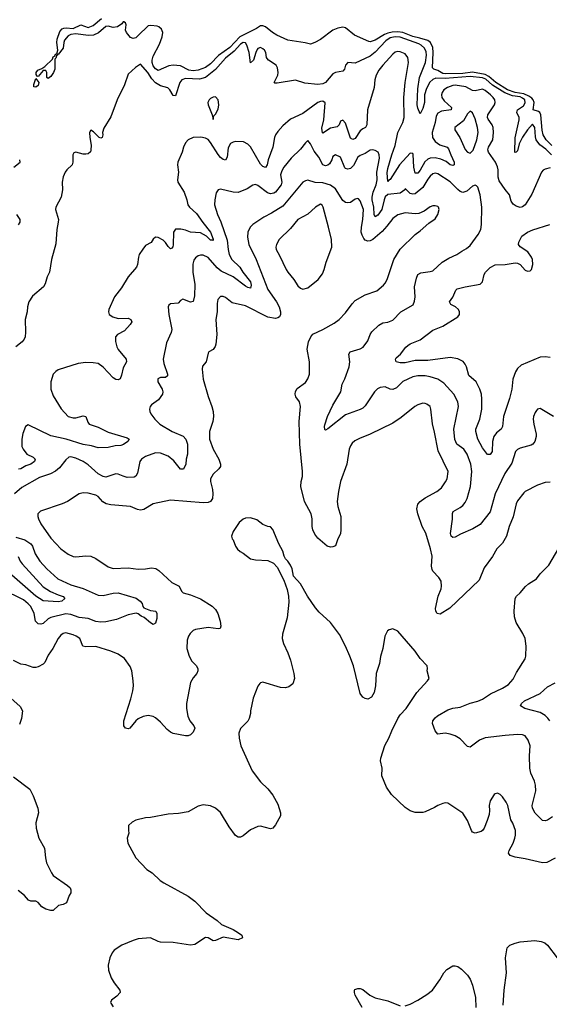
# Model space of a CAD drawing. Header units: inches. Extents: x 2001573 to 2220545, y 644482 to 846830.
# Tile 120 of 256: x 2081281 to 2085524, y 670836 to 678734. Entities that reach past the tile are written whole.
import ezdxf

# ---------------------------------------------------------------- set-up
doc = ezdxf.new("R2010")
doc.units = ezdxf.units.IN
doc.header["$MEASUREMENT"] = 0
doc.layers.add('C0687', color=7, linetype='Continuous')

msp = doc.modelspace()

# ---------------------------------------------------------------- linework, layer by layer
at = {"layer": 'C0687', "color": 5}
for points, elevation in [([(2085544.5, 677724.5), (2085499.9, 677770), (2085475.4, 677810), (2085467.5, 677847.5), (2085456.2, 677970), (2085448, 677988), (2085437.8, 677997.8), (2085395.6, 678010), (2085403.7, 678070), (2085395.9, 678090), (2085384.1, 678104.1), (2085360.8, 678120.8), (2085319.3, 678139.3), (2085250, 678150.8), (2085189.9, 678170), (2085096.3, 678230), (2085038.9, 678278.9), (2085010, 678294.1), (2084910, 678313.2), (2084830, 678303), (2084690, 678299.4), (2084670, 678303.3), (2084630, 678327.3), (2084598, 678338), (2084588.7, 678348.7), (2084594.3, 678470), (2084591.1, 678510), (2084573.4, 678550), (2084550, 678565.9), (2084486.5, 678586.5), (2084430, 678598.7), (2084350, 678631.8), (2084310, 678637.2), (2084265.7, 678634.3), (2084230, 678625.9), (2084204.8, 678615.2), (2084129.8, 678569.8), (2084090, 678556.8), (2084078.5, 678558.5), (2083963.7, 678610), (2083890, 678669.6), (2083870, 678673), (2083830, 678666.6), (2083789.1, 678650.9), (2083690, 678574.5), (2083646, 678550), (2083610, 678537.6), (2083568.3, 678548.3), (2083429.2, 678570), (2083340.5, 678610), (2083307.3, 678630), (2083250, 678676.2), (2083230, 678685.6), (2083210, 678685.6), (2083177.2, 678662.9), (2083043.5, 678596.5), (2082963.9, 678510), (2082874.1, 678445.9), (2082810, 678379), (2082770, 678349.9), (2082710.5, 678330), (2082670, 678324.3), (2082637, 678330), (2082570, 678362.4), (2082510, 678369.6), (2082476.7, 678363.3), (2082390, 678327.3), (2082370, 678338.4), (2082350, 678364.7), (2082341.2, 678390), (2082342, 678410), (2082350, 678440.3), (2082402.1, 678537.9), (2082423.5, 678596.5), (2082426.4, 678630), (2082418.3, 678658.3), (2082396.9, 678676.9), (2082381.9, 678681.9), (2082332.1, 678687.9), (2082310, 678685.2), (2082230, 678606), (2082210, 678589.2), (2082190, 678582), (2082168, 678590), (2082135.3, 678630), (2082128.7, 678650), (2082133.6, 678693.6), (2082128.4, 678708.4), (2082116.4, 678716.4), (2082110, 678715.3), (2082099.9, 678700.1), (2082064.9, 678675.1), (2082030, 678671.3), (2081990, 678681.3), (2081970, 678678.3), (2081912.3, 678627.7), (2081871.3, 678608.7), (2081830, 678606), (2081730, 678619.8), (2081690, 678614.4), (2081670, 678603.8), (2081640.9, 678570), (2081633.8, 678550), (2081630, 678505.2), (2081590, 678455.3), (2081582, 678458), (2081584.7, 678450), (2081576.8, 678443.2), (2081570, 678424), (2081562, 678418), (2081562.4, 678337.6), (2081551.8, 678310), (2081530, 678279.3), (2081510, 678262), (2081499.3, 678270), (2081499.5, 678310), (2081490, 678325.2), (2081470, 678325.2), (2081430, 678277.2), (2081420.2, 678280.2), (2081412.9, 678292.9), (2081412.3, 678310), (2081426.6, 678330), (2081458.6, 678341.4), (2081481.2, 678358.8), (2081542.5, 678417.5), (2081550, 678434.8), (2081559.5, 678440.5), (2081570, 678458.8), (2081579.3, 678460.7), (2081586.3, 678490), (2081578.9, 678550), (2081582, 678578), (2081601.2, 678638.8), (2081620.7, 678659.3), (2081634, 678666), (2081652.5, 678667.5), (2081710, 678662.2), (2081770, 678691.9), (2081830, 678672.4), (2081870, 678687), (2081936.4, 678743.6)], 260), ([(2085541, 677650), (2085495.2, 677695.2), (2085449.5, 677729.5), (2085419.4, 677770), (2085413.6, 677793.6), (2085408.2, 677868.2), (2085390, 677895.8), (2085349.6, 677850.4), (2085308.4, 677791.6), (2085281.8, 677738.1), (2085270, 677680.9), (2085257.3, 677670), (2085250, 677667.4), (2085248.4, 677670), (2085250, 677787.3), (2085283.6, 677930), (2085281.6, 677950), (2085264.1, 677990), (2085268.2, 678010), (2085316.3, 678043.7), (2085331.9, 678068.1), (2085327.5, 678090), (2085310, 678104.5), (2085290, 678113.7), (2085230, 678123.6), (2085167.2, 678147.2), (2085070, 678207.4), (2085016.8, 678256.8), (2084990, 678268.1), (2084890, 678278.1), (2084690, 678261.8), (2084615.5, 678264.5), (2084590, 678253.1), (2084567.7, 678232.3), (2084538.9, 678181.1), (2084523.1, 678130), (2084524.7, 678070), (2084510, 678022.2), (2084490, 677978.3), (2084470, 678025.1), (2084466.7, 678050), (2084470, 678178), (2084485.3, 678270), (2084532.3, 678390), (2084538.9, 678450), (2084536.3, 678476.3), (2084525, 678505), (2084497.6, 678530), (2084479.4, 678539.4), (2084330, 678594.6), (2084290, 678596.6), (2084250, 678587.5), (2084215.2, 678564.8), (2084130, 678472), (2084090, 678442.2), (2083970, 678385.7), (2083909.3, 678390.7), (2083891.8, 678370), (2083882.2, 678337.8), (2083870, 678319.6), (2083810, 678311.4), (2083790, 678298.3), (2083730, 678230.6), (2083710, 678220.1), (2083670, 678213.9), (2083564.3, 678224.3), (2083490, 678247.8), (2083343.8, 678223.8), (2083324.2, 678224.2), (2083318.7, 678230), (2083348.1, 678290), (2083351.8, 678310), (2083347.1, 678347.1), (2083335, 678370), (2083275.4, 678410), (2083263, 678423), (2083258, 678430), (2083251.9, 678470), (2083241, 678490), (2083230, 678501), (2083210, 678510.8), (2083190, 678503.5), (2083184.5, 678495.5), (2083171.8, 678470), (2083154.6, 678410), (2083129, 678389), (2083118.1, 678470), (2083099.9, 678530), (2083090, 678547.8), (2083070, 678549.9), (2083050, 678536.3), (2082999, 678481), (2082930, 678426.4), (2082850, 678335.1), (2082770, 678270.3), (2082722.6, 678257.4), (2082610, 678261.9), (2082578.9, 678250), (2082564.1, 678230), (2082530, 678123), (2082510, 678126.9), (2082484.9, 678170), (2082468.3, 678188.3), (2082410, 678204.5), (2082368, 678228), (2082339.3, 678259.3), (2082306.8, 678310), (2082250, 678378), (2082208.1, 678350), (2082150, 678297.7), (2082119.2, 678210), (2082061.7, 678090), (2082010, 677953.3), (2081955.2, 677864.8), (2081944.4, 677830), (2081946.7, 677810), (2081940.4, 677790), (2081930, 677783.9), (2081918.4, 677790), (2081873.2, 677833.2), (2081850, 677847.3), (2081839.6, 677830), (2081841.6, 677790), (2081852.6, 677727.4), (2081852, 677688), (2081846.9, 677673.1), (2081830, 677658), (2081810, 677654.5), (2081790, 677654), (2081730, 677671.6), (2081714.9, 677665.1), (2081706.7, 677650), (2081705.7, 677590), (2081700.4, 677570), (2081657.6, 677530), (2081644.2, 677510), (2081630, 677474), (2081620.8, 677430), (2081624.1, 677370), (2081612.7, 677310), (2081570.2, 677230), (2081568.2, 677210), (2081591.1, 677131.1), (2081590.2, 677110), (2081578.5, 677050), (2081570, 676935.3), (2081534.6, 676810), (2081519.5, 676710), (2081501.1, 676670), (2081485.1, 676614.9), (2081470.6, 676590), (2081383.7, 676516.3), (2081353.4, 676470), (2081343, 676430), (2081340.5, 676390), (2081323.7, 676330), (2081327.3, 676227.3), (2081324.6, 676190), (2081316, 676170), (2081299.5, 676150), (2081249.1, 676110.9)], 280), ([(2085530, 677544.3), (2085490, 677535.7), (2085474.4, 677525.6), (2085462.6, 677510), (2085384.9, 677335.1), (2085330, 677249.8), (2085310, 677232.1), (2085290, 677228.4), (2085257.9, 677237.9), (2085235.1, 677255.1), (2085219, 677279), (2085205.3, 677330), (2085170, 677372.2), (2085122.5, 677442.4), (2085114.7, 677470), (2085115, 677530), (2085110, 677553), (2085092.4, 677590), (2085037.1, 677670), (2085031.6, 677690), (2085036.9, 677710), (2085071, 677770), (2085078, 677830), (2085073.3, 677870), (2085065.4, 677890), (2085034.8, 677934.8), (2085028.9, 677950), (2085030.4, 677970), (2085084.5, 678050), (2085091, 678070), (2085088.1, 678090), (2085075.4, 678110), (2085054.3, 678130), (2085010, 678165.8), (2084990, 678175.8), (2084930, 678162.2), (2084910, 678166.3), (2084855.9, 678195.9), (2084770, 678207.4), (2084750, 678205.8), (2084709.5, 678190), (2084680.4, 678170), (2084666.8, 678150), (2084661.1, 678130), (2084664.2, 678110), (2084682.6, 678082.6), (2084740.4, 678030), (2084739, 678010), (2084660.5, 677999.5), (2084630, 677983.2), (2084618.8, 677961.2), (2084609.7, 677910), (2084584.3, 677830), (2084588.9, 677790), (2084610, 677756.6), (2084646.7, 677730), (2084707.1, 677710), (2084717.2, 677697.2), (2084733.9, 677650), (2084763, 677590), (2084762.4, 677570), (2084750, 677564.8), (2084730, 677570.7), (2084697.4, 677597.4), (2084656.3, 677616.3), (2084610, 677624.5), (2084570, 677623.4), (2084550, 677615.8), (2084526.4, 677593.6), (2084490, 677525.6), (2084470, 677502), (2084450, 677503.1), (2084438.8, 677550), (2084433.5, 677653.5), (2084430, 677660.7), (2084410, 677663.1), (2084322.6, 677570), (2084250, 677452.8), (2084234.9, 677445.1), (2084230, 677437.2), (2084225.7, 677505.7), (2084230, 677541.1), (2084261.5, 677650), (2084290, 677724), (2084310.9, 677829.1), (2084349.3, 677910), (2084360.1, 677950), (2084359.7, 678110), (2084370.5, 678229.5), (2084394.8, 678390), (2084391.5, 678430), (2084370, 678458.9), (2084330, 678476.6), (2084310, 678477.7), (2084290, 678472.5), (2084270, 678457.8), (2084190.1, 678370), (2084159.2, 678330), (2084137.1, 678290), (2084127.2, 678250), (2084120.7, 678190), (2084068.6, 678010), (2084062.7, 677890), (2084051.9, 677868.1), (2084030, 677859.5), (2084010, 677842.9), (2083970, 677781.9), (2083950, 677773.4), (2083930, 677782.4), (2083890, 677904.2), (2083870, 677927.6), (2083850, 677919.5), (2083840.2, 677890), (2083825.1, 677874.9), (2083770, 677864.8), (2083710, 677824.7), (2083706.9, 677827), (2083702.5, 677862.5), (2083717.9, 677930), (2083727.2, 678067.2), (2083710, 678079.3), (2083690, 678077.5), (2083670, 678069), (2083550, 677980.3), (2083450, 677935.1), (2083390, 677882.4), (2083350, 677838), (2083330.1, 677809.9), (2083322.2, 677790), (2083308.3, 677710), (2083271.2, 677610), (2083264.1, 677570), (2083250, 677547.2), (2083230, 677555.9), (2083210, 677576.2), (2083130, 677714), (2083110, 677735.8), (2083074.7, 677754.7), (2083010, 677755.4), (2082990, 677751.1), (2082970, 677739.7), (2082950, 677705.2), (2082942, 677630), (2082930, 677607.8), (2082910, 677612.8), (2082890, 677627.6), (2082870, 677651.2), (2082810, 677749.7), (2082790, 677771.6), (2082770, 677784.7), (2082731.1, 677791.2), (2082670, 677789.8), (2082630.4, 677770), (2082610, 677747.3), (2082592.6, 677710), (2082582.8, 677670), (2082547.6, 677590), (2082544.7, 677570), (2082552.3, 677510), (2082544.7, 677450), (2082547.5, 677430), (2082597.3, 677350), (2082619.6, 677290), (2082629.3, 677249.3), (2082641.7, 677230), (2082698.6, 677178.6), (2082747.5, 677107.5), (2082810, 677030.2), (2082830, 676974), (2082830, 676962), (2082826.3, 676966.3), (2082810, 676964.2), (2082777.5, 676997.5), (2082730, 677024.9), (2082650, 677029.8), (2082610, 677044.8), (2082572.6, 677052.6), (2082530, 677052.3), (2082513.2, 677030), (2082511.3, 676928.7), (2082507.7, 676912.2), (2082498.9, 676901.1), (2082490, 676896.3), (2082470, 676913.3), (2082450, 676946.9), (2082430, 676965.8), (2082390, 676986), (2082370, 676989.6), (2082350, 676972.7), (2082333.5, 676946.5), (2082290, 676922.7), (2082266.1, 676893.9), (2082239.3, 676850), (2082232.7, 676830), (2082224.9, 676770), (2082216.4, 676750), (2082150.3, 676670), (2082097.5, 676582.5), (2082040.4, 676510), (2081995.3, 676410), (2081992, 676390), (2081998.4, 676370), (2082028.2, 676350), (2082070, 676336.3), (2082150, 676339.1), (2082170.5, 676330), (2082178.7, 676310), (2082166.7, 676290), (2082120.9, 676239.1), (2082065.5, 676210), (2082048.5, 676190), (2082047.3, 676152.7), (2082059.7, 676110), (2082070, 676088.8), (2082132.9, 676010), (2082135.6, 675990), (2082110, 675941.2), (2082097.6, 675882.4), (2082085.8, 675854.1), (2082070, 675844.7), (2082050, 675848.6), (2082030, 675860.9), (2081950, 675946.2), (2081910, 675975.5), (2081870, 675982.5), (2081810, 675984.1), (2081750, 675975.3), (2081590, 675925.3), (2081570, 675913.3), (2081550, 675891.2), (2081530.2, 675830), (2081530.2, 675770), (2081550, 675717), (2081613.2, 675613.2), (2081670, 675552.1), (2081710, 675539.2), (2081730, 675539.8), (2081790, 675555.9), (2081810, 675552), (2081825.6, 675505.6), (2081836.5, 675490), (2081910, 675464.6), (2081990, 675424.6), (2082140.8, 675380.8), (2082157.1, 675370), (2082147, 675350), (2082113.8, 675326.2), (2082090, 675319), (2082045.1, 675314.9), (2081990, 675302.2), (2081910, 675299.8), (2081856, 675316), (2081790, 675325.9), (2081654, 675370), (2081530, 675396.9), (2081350, 675484.5), (2081328.6, 675470), (2081304.8, 675415.2), (2081299.1, 675370), (2081299.1, 675310), (2081308, 675290), (2081339.2, 675250), (2081390, 675224), (2081404.9, 675210), (2081398.3, 675190), (2081370.3, 675170), (2081330, 675154.9), (2081290, 675131.8), (2081270, 675127.4)], 320), ([(2085558.4, 675550), (2085450, 675615.1), (2085430, 675609.2), (2085420.9, 675599.1), (2085410, 675584), (2085398.4, 675550), (2085395.8, 675530), (2085400.3, 675490), (2085417.8, 675410), (2085418.5, 675390), (2085409.1, 675350.9), (2085392.2, 675330), (2085378.8, 675321.2), (2085290, 675297.2), (2085270, 675286.6), (2085253.4, 675270), (2085224.2, 675175.8), (2085167.1, 675092.9), (2085089.4, 674930), (2085050, 674785.1), (2084970, 674684.5), (2084910.8, 674650), (2084811.5, 674608.5), (2084770, 674584.5), (2084750, 674580.9), (2084737.2, 674590), (2084731.9, 674611.9), (2084747.6, 674727.6), (2084748, 674772), (2084755.1, 674790), (2084810, 674821.5), (2084830, 674838.3), (2084850, 674862.6), (2084866.6, 674893.4), (2084891.9, 674990), (2084904.5, 675110), (2084895.7, 675170), (2084866, 675250), (2084838.3, 675290), (2084782.2, 675330), (2084766.6, 675366.6), (2084758.7, 675450), (2084796.8, 675630), (2084792.2, 675670), (2084758, 675730), (2084679.5, 675819.5), (2084630, 675849.8), (2084570, 675869), (2084530, 675877), (2084470, 675877), (2084430, 675868.8), (2084350, 675830.9), (2084298.8, 675781.2), (2084270, 675767.2), (2084250, 675771.1), (2084210, 675788.3), (2084170, 675783.9), (2084147.7, 675772.3), (2084123.2, 675750), (2084050, 675636.3), (2084030, 675617.2), (2084010, 675606.6), (2083890, 675565.6), (2083750, 675452.3), (2083730, 675442), (2083726, 675446), (2083722, 675470), (2083725.1, 675485.1), (2083748.3, 675550), (2083790, 675642.4), (2083855.1, 675750), (2083864, 675810), (2083885.7, 675854.3), (2083921.6, 675950), (2083925.6, 675990), (2083918.4, 676050), (2083929.3, 676070), (2084007.4, 676092.6), (2084031.9, 676108.1), (2084070, 676159.1), (2084089.7, 676210), (2084103, 676230), (2084157.3, 676282.8), (2084190, 676301.1), (2084231.1, 676308.9), (2084270, 676324.9), (2084335.6, 676390), (2084432.9, 676447.1), (2084445.1, 676474.9), (2084449.7, 676510), (2084444.1, 676590), (2084458.9, 676661.1), (2084470, 676690.4), (2084495.8, 676704.2), (2084570, 676713.7), (2084590, 676720.3), (2084666.6, 676790), (2084718.4, 676821.6), (2084783.7, 676850), (2084822, 676878), (2084862, 676898), (2084890, 676923), (2084954.7, 677010), (2084974.3, 677050), (2084981.7, 677090), (2084983.1, 677230), (2084969.7, 677330), (2084951.3, 677390), (2084940.1, 677400.1), (2084930, 677406.6), (2084910, 677399.5), (2084862.4, 677357.6), (2084830, 677348.7), (2084810, 677355.1), (2084790, 677370.8), (2084730, 677433.3), (2084630, 677498.2), (2084610, 677503.1), (2084590, 677497.6), (2084570, 677478.7), (2084550, 677454.2), (2084511.1, 677388.9), (2084450, 677338), (2084430, 677333.3), (2084410, 677340.3), (2084370, 677379), (2084366.4, 677370), (2084330, 677343.2), (2084230, 677330.4), (2084210, 677311.9), (2084199.9, 677290), (2084182.8, 677210), (2084150, 677167.1), (2084130, 677153.7), (2084120.6, 677170), (2084119.3, 677230), (2084104.7, 677290), (2084104.2, 677310), (2084113.4, 677350), (2084136.1, 677410), (2084144, 677450), (2084143.4, 677510), (2084162.4, 677622.4), (2084161.5, 677650), (2084151.8, 677671.8), (2084130, 677684.7), (2084110, 677689.7), (2084090, 677686.3), (2084050, 677660.5), (2084010, 677644.7), (2083990, 677631.1), (2083955.1, 677564.9), (2083930, 677541.5), (2083910, 677533.5), (2083890, 677539.7), (2083885.7, 677545.7), (2083850, 677631.4), (2083810, 677649.4), (2083790, 677637.2), (2083781.8, 677610), (2083761.7, 677578.3), (2083750, 677567.2), (2083730, 677560.3), (2083709, 677569), (2083677.8, 677630), (2083640.3, 677680.3), (2083610, 677739.3), (2083590, 677764.5), (2083570, 677747), (2083530, 677695.8), (2083456.7, 677623.3), (2083396.1, 677550), (2083379.8, 677520.2), (2083371.1, 677490), (2083380.4, 677430), (2083376.6, 677410), (2083330, 677351.4), (2083317.1, 677342.9), (2083290, 677337.4), (2083265.5, 677345.5), (2083190, 677403.5), (2083170, 677411.6), (2083150, 677407.3), (2083102.5, 677377.5), (2083030, 677348.1), (2082990, 677349.7), (2082890, 677374), (2082870, 677369.3), (2082855.1, 677344.9), (2082843.2, 677290), (2082841.3, 677250), (2082865, 677170), (2082891.6, 677111.6), (2082944.3, 676964.3), (2082950.1, 676890), (2082958.4, 676850), (2082980.6, 676810), (2083044.6, 676750), (2083069.7, 676709.7), (2083130, 676632.1), (2083135.9, 676604.1), (2083130, 676581.3), (2083110, 676584.4), (2083090, 676595.7), (2082990.3, 676670.3), (2082895.7, 676715.7), (2082862.7, 676742.7), (2082790, 676825.1), (2082750, 676845.4), (2082730, 676846), (2082710, 676839.6), (2082690, 676824.5), (2082676.3, 676803.7), (2082667.1, 676772.9), (2082667, 676710), (2082683.5, 676610), (2082680.3, 676519.7), (2082670, 676474.5), (2082650, 676467.1), (2082588.5, 676491.5), (2082570, 676482.7), (2082550, 676459.3), (2082490, 676455.1), (2082476.4, 676443.6), (2082470.4, 676430), (2082474.6, 676370), (2082500.2, 676250), (2082494.4, 676225.6), (2082457, 676143), (2082431.5, 676010), (2082434.9, 675974.9), (2082465.3, 675890), (2082464.1, 675875.9), (2082450, 675863), (2082410, 675865.1), (2082387.3, 675852.7), (2082388.5, 675830), (2082423.1, 675770), (2082427.4, 675750), (2082424.2, 675730), (2082394.1, 675685.9), (2082335.6, 675644.4), (2082324.9, 675630), (2082320.5, 675610), (2082323, 675590), (2082332.3, 675572.3), (2082363.1, 675530), (2082403.6, 675490), (2082501.7, 675430), (2082590, 675393), (2082611.1, 675370), (2082624.3, 675330), (2082625.2, 675250), (2082615.3, 675210), (2082611.8, 675170), (2082592.4, 675127.6), (2082570, 675129.6), (2082516.3, 675196.3), (2082470, 675233.7), (2082410, 675257.7), (2082370, 675260.2), (2082290, 675230.6), (2082256, 675210), (2082243.2, 675190), (2082224.2, 675095.8), (2082210, 675071.8), (2082196.7, 675063.3), (2082142.9, 675062.9), (2082110, 675071.2), (2082070, 675089.7), (2082050, 675091.3), (2081970, 675065.6), (2081950, 675069.8), (2081910, 675090.8), (2081830, 675164.4), (2081790.4, 675189.6), (2081730, 675215.6), (2081690, 675226.3), (2081674.4, 675225.6), (2081650, 675203.6), (2081600.1, 675139.9), (2081567.4, 675112.6), (2081527.5, 675092.5), (2081438.8, 675061.3), (2081297.2, 674982.8), (2081239, 674930)], 340), ([(2081232.7, 677550), (2081284.5, 677590), (2081280.7, 677610)], 280), ([(2085530, 675023.7), (2085490, 675020.9), (2085430, 675000.7), (2085330.8, 674950), (2085320.3, 674939.7), (2085270, 674875.1), (2085257.6, 674850), (2085233.9, 674746.1), (2085203.1, 674670), (2085181.3, 674590), (2085150, 674535.1), (2085104, 674490), (2085070, 674429.2), (2085002, 674338), (2084961.1, 674238.9), (2084726.4, 674013.6), (2084650, 673965.1), (2084626, 673970), (2084614, 673990), (2084612.8, 674010), (2084634.4, 674110), (2084657.2, 674170), (2084660.4, 674190), (2084656.4, 674230), (2084639.2, 674259.2), (2084590, 674309.8), (2084584.3, 674324.3), (2084580.5, 674350), (2084585.2, 674430), (2084571.3, 674490), (2084535.1, 674615.1), (2084506.2, 674670), (2084470.6, 674770), (2084462.4, 674810), (2084471.7, 674848.3), (2084490, 674870.2), (2084530, 674899.2), (2084622.9, 674950), (2084659.8, 674980.2), (2084693.3, 675026.7), (2084704.7, 675050), (2084712.6, 675110), (2084634.5, 675274.5), (2084605.5, 675425.5), (2084587.9, 675492.1), (2084576.2, 675610), (2084569.2, 675630), (2084544, 675650), (2084530, 675656.2), (2084510, 675657.6), (2084470, 675644.7), (2084445.5, 675630), (2084337.3, 675542.7), (2084270, 675497.4), (2084090, 675409.7), (2084004.3, 675375.7), (2083965.3, 675354.7), (2083943.4, 675336.6), (2083930, 675316), (2083921.7, 675290), (2083903.1, 675170), (2083850.3, 675030), (2083834, 674950), (2083824.6, 674870), (2083830.3, 674830), (2083854.3, 674750), (2083855.1, 674644.9), (2083850.3, 674609.7), (2083828.8, 674571.2), (2083810, 674512.7), (2083790, 674504.8), (2083770, 674503.5), (2083745.1, 674510), (2083670, 674576.2), (2083646.7, 674606.7), (2083630, 674642), (2083623.1, 674670), (2083623.8, 674730), (2083616.5, 674770), (2083561.4, 674870), (2083533.2, 674990), (2083536.2, 675030), (2083546, 675070), (2083547.5, 675110), (2083524.8, 675330), (2083520.5, 675510), (2083529.6, 675630), (2083521.6, 675670), (2083494, 675710), (2083488, 675730), (2083489.7, 675750.3), (2083504.6, 675775.4), (2083570, 675824.4), (2083590, 675853.4), (2083604, 675890), (2083604, 675990), (2083584.7, 676090), (2083593.7, 676150), (2083612.6, 676190), (2083630, 676210.3), (2083710, 676248.9), (2083799.6, 676300.4), (2083840.7, 676330), (2083890, 676383), (2083944.2, 676455.8), (2083970, 676482), (2084050, 676527.9), (2084141.2, 676558.8), (2084196.3, 676603.7), (2084210, 676619.3), (2084225.7, 676650), (2084278.7, 676810), (2084328, 676892), (2084448.5, 677011.4), (2084490, 677039.3), (2084558, 677102), (2084610, 677137.3), (2084632, 677170), (2084642.7, 677210), (2084637.2, 677230), (2084630, 677235.1), (2084610, 677242), (2084590, 677240.7), (2084570, 677233.6), (2084521.2, 677198.8), (2084479.9, 677180.1), (2084450, 677176.8), (2084370, 677183.9), (2084310, 677169.7), (2084270, 677138.3), (2084223.5, 677076.5), (2084184.7, 677035.3), (2084110.1, 676969.9), (2084090, 676958.7), (2084070, 676956.5), (2084050, 676965.7), (2084038.9, 676978.9), (2084024.2, 677004.2), (2084017.1, 677030), (2084018.6, 677070), (2084030.9, 677130.9), (2084034.5, 677210), (2084010, 677280.7), (2083995.6, 677295.6), (2083990, 677300.7), (2083970, 677295.1), (2083930, 677266.9), (2083910, 677263.5), (2083890, 677268.3), (2083870, 677282.6), (2083810, 677376.5), (2083770, 677407.5), (2083710, 677424.9), (2083649.1, 677429.1), (2083590, 677445.4), (2083570, 677442), (2083550, 677429.7), (2083390, 677238.8), (2083298.4, 677181.6), (2083236.4, 677150), (2083148.6, 677091.4), (2083127.2, 677070), (2083108.9, 677030), (2083105.3, 676990), (2083117.3, 676930), (2083175.4, 676810), (2083270, 676570.4), (2083338.6, 676470), (2083359.7, 676430), (2083370.2, 676389.8), (2083370.2, 676370), (2083361.1, 676350), (2083350, 676342), (2083330, 676336.8), (2083267.9, 676347.9), (2083090, 676438.5), (2082983.6, 676463.6), (2082930, 676505.1), (2082910, 676513.6), (2082890, 676512.3), (2082868.5, 676490), (2082862.9, 676457.1), (2082863.1, 676390), (2082853.4, 676330), (2082860.8, 676210), (2082853.4, 676130), (2082847.5, 676112.5), (2082830.3, 676089.7), (2082797.3, 676070), (2082790, 676059), (2082775.5, 675990), (2082746.4, 675953.6), (2082742.4, 675930), (2082751.6, 675850), (2082790, 675710.7), (2082820.2, 675630), (2082830.2, 675590), (2082833.2, 675550), (2082828.4, 675511.6), (2082800.3, 675430), (2082802.3, 675370), (2082830.3, 675290), (2082875.5, 675210), (2082888.4, 675170), (2082888.4, 675150), (2082877.1, 675130), (2082830.2, 675089.8), (2082810.2, 675050), (2082809, 675030), (2082825.2, 674965.2), (2082828.4, 674930), (2082825.4, 674894.6), (2082810.3, 674870), (2082790, 674860.8), (2082750, 674859.3), (2082490, 674879.1), (2082350.7, 674850), (2082275, 674805), (2082250, 674799.7), (2082224.4, 674804.4), (2082169.8, 674829.7), (2082010, 674842.4), (2081974.5, 674850), (2081947.1, 674867.1), (2081910, 674908.4), (2081890, 674921), (2081830, 674936.3), (2081790, 674939.6), (2081756, 674930), (2081662.8, 674870), (2081621, 674850), (2081448.6, 674791.4), (2081427.3, 674770), (2081425.5, 674750), (2081430.5, 674730), (2081450.4, 674690), (2081530, 674574.4), (2081609.4, 674489.4), (2081670, 674447.4), (2081710, 674428.6), (2081730, 674424.4), (2081810, 674433), (2081850, 674430.5), (2081891.9, 674411.9), (2081990, 674344.9), (2082030, 674330.6), (2082150, 674336.4), (2082230, 674326.4), (2082288.7, 674328.7), (2082336.2, 674336.2), (2082371.4, 674331.4), (2082396.7, 674316.7), (2082498.5, 674218.5), (2082558, 674190), (2082576.4, 674150), (2082590, 674137.6), (2082650, 674120.2), (2082730, 674089.1), (2082822.4, 674030), (2082850, 674002.4), (2082867.8, 673970), (2082887.6, 673910), (2082893.1, 673870), (2082888.2, 673851.8), (2082870, 673848.4), (2082790, 673859.2), (2082690, 673843.6), (2082670, 673834), (2082645.5, 673810), (2082633.4, 673790), (2082622.8, 673757.2), (2082620.4, 673690), (2082637.6, 673630), (2082660.4, 673590), (2082694.5, 673554.5), (2082708.9, 673530), (2082708.9, 673510), (2082700.3, 673490), (2082670, 673456.2), (2082650, 673417.2), (2082616.9, 673250), (2082616.1, 673210), (2082627.5, 673147.5), (2082644.9, 673110), (2082676.9, 673070), (2082683.2, 673050), (2082670, 673019.2), (2082650, 672998.5), (2082629.8, 672989.8), (2082609.8, 672989.8), (2082510, 673009.7), (2082490, 673019.1), (2082461.3, 673041.3), (2082410, 673099.6), (2082370, 673134), (2082350, 673145.6), (2082310, 673153.6), (2082270, 673145.6), (2082230, 673125.6), (2082210, 673109.6), (2082162, 673050), (2082150, 673045.3), (2082129.7, 673050), (2082114.7, 673070), (2082116, 673110), (2082172.1, 673287.9), (2082187.6, 673350), (2082191.9, 673390), (2082190.9, 673430), (2082179.5, 673510), (2082164.8, 673544.8), (2082121.2, 673610), (2082070, 673643.7), (2082010, 673669.4), (2081890, 673705.1), (2081810, 673703.9), (2081786, 673710), (2081762.4, 673770), (2081734.5, 673790), (2081710, 673800.4), (2081650, 673815.5), (2081630, 673810.8), (2081610, 673796), (2081589.1, 673770), (2081545.7, 673690), (2081510, 673636.2), (2081483, 673577), (2081470, 673563.6), (2081430, 673542.4), (2081410, 673536.9), (2081390, 673537.6), (2081330, 673558), (2081290, 673564), (2081230, 673594)], 360), ([(2081271.9, 677088.1), (2081285, 677110), (2081285.6, 677130), (2081258.4, 677170)], 280), ([(2085530, 676025.1), (2085490.8, 676030.8), (2085450, 676027.7), (2085298.4, 675961.6), (2085270, 675936.9), (2085252.9, 675910), (2085232.4, 675850), (2085224.1, 675770), (2085205.3, 675694.7), (2085156.9, 675550), (2085148.9, 675470), (2085138, 675450), (2085101.2, 675418.8), (2085080.2, 675390), (2085069.3, 675350.7), (2085067, 675270), (2085050, 675247.6), (2085030, 675245.6), (2084990, 675299.6), (2084950.7, 675370), (2084936.5, 675430), (2084936.1, 675450), (2084966.6, 675530), (2084983, 675610), (2084984.5, 675690), (2084980.2, 675730), (2084967.7, 675770), (2084937.7, 675830), (2084878.6, 675878.6), (2084859.7, 675950), (2084850.6, 675970.6), (2084833, 675993), (2084790, 676013.5), (2084730, 676023.1), (2084550, 676000.2), (2084450, 676000.7), (2084370, 675982), (2084330, 675981.8), (2084298.4, 675990), (2084291.5, 676010), (2084298.5, 676021.5), (2084332.4, 676050), (2084373.6, 676106.4), (2084390, 676120.2), (2084410, 676133.4), (2084490, 676166.5), (2084590, 676244.8), (2084670, 676276.3), (2084791.3, 676350), (2084804, 676370), (2084805.4, 676390), (2084796.9, 676410), (2084771.8, 676430), (2084734, 676450), (2084724.2, 676470), (2084750.6, 676509.4), (2084776, 676564), (2084785.9, 676574.1), (2084850, 676592.1), (2084970, 676612.4), (2084988.3, 676631.7), (2085001, 676690), (2085012.6, 676710), (2085050, 676747.4), (2085090, 676766.5), (2085169.7, 676770.3), (2085250, 676783.7), (2085270, 676780.3), (2085290.2, 676770.2), (2085330, 676726), (2085350, 676715.5), (2085370, 676719.1), (2085380.9, 676730), (2085392.8, 676770), (2085389.6, 676810), (2085382.4, 676830), (2085352.7, 676872.7), (2085291.2, 676911.2), (2085277, 676930), (2085278.7, 676950), (2085303.6, 676996.4), (2085349.8, 677030.2), (2085391.7, 677048.3), (2085529.2, 677090)], 320), ([(2085570, 672007.3), (2085505.5, 671974.5), (2085470, 671972), (2085330, 672004.5), (2085250, 672016.4), (2085209.6, 672030), (2085198, 672050), (2085203.1, 672070), (2085233.8, 672130), (2085248.6, 672170), (2085254.2, 672194.1), (2085253.7, 672230), (2085230.8, 672290), (2085215.4, 672315.4), (2085190.9, 672430), (2085178.6, 672458.6), (2085150, 672500.9), (2085130, 672519.3), (2085110, 672529.2), (2085090, 672525.2), (2085081.6, 672518.4), (2085050.4, 672469.6), (2085042, 672430), (2085045.3, 672390), (2085041.4, 672358.6), (2085027.4, 672310), (2085002.6, 672250), (2084990, 672231.8), (2084976.9, 672223.1), (2084931.2, 672208.8), (2084910, 672217.6), (2084901.1, 672230), (2084869.7, 672310), (2084830, 672369.6), (2084710, 672449.3), (2084690, 672452.3), (2084670, 672447), (2084630, 672431.4), (2084605.1, 672414.9), (2084530, 672379.6), (2084510, 672375.6), (2084450, 672374.5), (2084410, 672389.4), (2084370, 672415.1), (2084259.6, 672519.6), (2084219.1, 672579.1), (2084182.3, 672670), (2084185, 672730), (2084172, 672790), (2084174.5, 672810), (2084206.9, 672913.1), (2084238.2, 672970), (2084262.4, 673030), (2084311.7, 673130), (2084330, 673157.4), (2084376.9, 673210), (2084462, 673338), (2084549.2, 673430), (2084561.2, 673450), (2084545.2, 673510), (2084549.2, 673530), (2084545.2, 673550), (2084489.7, 673609.7), (2084449.4, 673670), (2084310, 673829), (2084270, 673848.7), (2084239.8, 673840.2), (2084227.5, 673832.5), (2084207.3, 673790), (2084190.6, 673690), (2084172.8, 673627.2), (2084164.9, 673570), (2084137.3, 673490), (2084130.6, 673390), (2084121.7, 673338.3), (2084099.2, 673300.8), (2084070, 673284), (2084050, 673288.7), (2084030, 673301.2), (2084009.3, 673330), (2083954.5, 673550), (2083926.6, 673630), (2083892, 673710), (2083842.3, 673802.3), (2083770, 673898), (2083680.8, 673980.8), (2083650, 674016), (2083586.6, 674110), (2083529.5, 674209.5), (2083475.1, 674270), (2083464, 674330), (2083450, 674358), (2083428.7, 674390), (2083409.4, 674409.4), (2083399, 674430), (2083389, 674470), (2083356, 674530), (2083310, 674646), (2083290, 674666), (2083270, 674668), (2083230, 674684), (2083181.2, 674721.2), (2083130, 674739.5), (2083090, 674735.1), (2083070, 674726.6), (2083038.8, 674701.2), (2082991, 674630), (2082978, 674590), (2082982, 674570), (2082990, 674562), (2083011, 674510), (2083027.1, 674487.1), (2083047.5, 674467.5), (2083070, 674456), (2083130, 674410.7), (2083170, 674401.6), (2083270, 674395.5), (2083314.4, 674374.4), (2083343.1, 674343.1), (2083398, 674238), (2083423.4, 674163.4), (2083434.9, 674110), (2083437.4, 674062.6), (2083423.7, 673936.3), (2083386.4, 673806.4), (2083382.8, 673770), (2083393.4, 673730), (2083430, 673656), (2083450, 673598), (2083477.6, 673490), (2083482.4, 673450), (2083470, 673406), (2083436.2, 673383.8), (2083410, 673373.6), (2083370, 673376.9), (2083230, 673419), (2083210, 673415.3), (2083204.7, 673410), (2083190, 673388), (2083151.1, 673291.1), (2083130.8, 673190), (2083130.7, 673170), (2083118.8, 673130), (2083110, 673108.7), (2083050, 673048), (2083037.3, 673010), (2083038, 672970), (2083053, 672910), (2083143.8, 672710), (2083210, 672620.7), (2083270, 672564), (2083310, 672514), (2083350, 672441), (2083370, 672372), (2083370, 672348), (2083330, 672275.3), (2083310, 672249.3), (2083290, 672242.7), (2083210, 672265.1), (2083190, 672263.6), (2083130, 672236.3), (2083070, 672187.1), (2083050, 672176.9), (2083030, 672178), (2083009.6, 672190), (2082958.8, 672258.8), (2082890, 672375.1), (2082850, 672409.2), (2082810, 672429.2), (2082750, 672436), (2082710, 672425.2), (2082630, 672379.3), (2082553.2, 672366.8), (2082470, 672362.7), (2082330, 672336), (2082290, 672333.2), (2082210, 672314), (2082181.4, 672298.6), (2082151.3, 672270), (2082151.3, 672230), (2082156, 672210), (2082141, 672170), (2082146, 672130), (2082211, 672010), (2082298.5, 671918.5), (2082341, 671890), (2082406.8, 671830), (2082436, 671810), (2082630, 671704.9), (2082682.8, 671662.8), (2082774, 671570), (2082862, 671510), (2082897.1, 671477.1), (2082990, 671435.5), (2083034, 671410), (2083061, 671390), (2083066, 671370), (2083030, 671352.7), (2082910, 671375.1), (2082850, 671347), (2082830, 671346), (2082790, 671369), (2082770, 671373.2), (2082683.1, 671316.9), (2082650.3, 671309.7), (2082510, 671331.2), (2082410, 671335.6), (2082390, 671339.6), (2082330, 671369.4), (2082230, 671360.9), (2082190, 671349.4), (2082098, 671310), (2082038, 671270), (2082021, 671250), (2082002.8, 671210), (2081990.8, 671150), (2081991, 671110), (2082014.8, 671050), (2082037.3, 671010), (2082082, 670950), (2082084.9, 670930), (2082058.3, 670901.7), (2082016, 670870), (2082007.3, 670850), (2082010, 670844.7), (2082030, 670816)], 380), ([(2081250, 674584.3), (2081321.8, 674561.8), (2081370, 674530.2), (2081382.3, 674510), (2081405.2, 674450), (2081441.2, 674390), (2081498.6, 674330), (2081586.3, 674250), (2081690, 674201.6), (2081790, 674172.1), (2081910, 674117.6), (2081950, 674116.4), (2082030, 674134.6), (2082070, 674136.2), (2082213.8, 674093.8), (2082246.7, 674070), (2082261.5, 674050), (2082266.6, 674026.6), (2082275.6, 674015.6), (2082330, 673995.8), (2082370.7, 673990), (2082379.1, 673970), (2082379.5, 673930), (2082370, 673894), (2082350, 673883.7), (2082330, 673895.1), (2082278.2, 673938.2), (2082253.2, 673950), (2082230, 673969.4), (2082212.9, 673972.9), (2082150, 673959.7), (2082056.2, 673923.8), (2081970, 673903.9), (2081930, 673900.5), (2081890, 673907), (2081830, 673929.9), (2081757.9, 673937.9), (2081690, 673964.3), (2081650, 673968), (2081530, 673938.8), (2081510, 673927.2), (2081470, 673891.3), (2081450, 673886.1), (2081430, 673888.6), (2081407.4, 673910), (2081397.5, 673970), (2081370, 674027.4), (2081350, 674049.8), (2081310, 674079.8), (2081143.2, 674163.2)], 340), ([(2085550, 672340.5), (2085510, 672314.5), (2085490, 672307), (2085469.3, 672310), (2085409.7, 672370), (2085388.7, 672410), (2085386.4, 672430), (2085415.3, 672550), (2085413.4, 672593.4), (2085405.4, 672625.4), (2085375.1, 672690), (2085366.9, 672730), (2085366, 672830), (2085371.1, 672910), (2085355.5, 672955.5), (2085330, 672989.6), (2085310, 672998.7), (2085270, 673001.2), (2085170, 672993.7), (2085010, 672972.9), (2084965.4, 672954.6), (2084890, 672899.5), (2084870, 672904.5), (2084810, 672966.9), (2084769.5, 672990), (2084730, 673003.8), (2084690, 673011.3), (2084630, 673003.7), (2084609.6, 673029.6), (2084587.6, 673087.6), (2084592, 673110), (2084610, 673134.9), (2084628.8, 673151.2), (2084710, 673197.3), (2084750, 673212.3), (2084810, 673219.2), (2084890, 673251), (2084952.8, 673267.2), (2084990, 673283.9), (2085052.5, 673327.5), (2085150, 673373.2), (2085197.9, 673402.1), (2085235.7, 673444.3), (2085262.5, 673497.5), (2085330, 673607.7), (2085335.4, 673630), (2085338.9, 673710), (2085331.2, 673770), (2085313.3, 673810), (2085259.3, 673899.3), (2085245.2, 673945.2), (2085243.5, 673990), (2085249.8, 674090.2), (2085260.7, 674110), (2085290, 674135.5), (2085332.2, 674187.8), (2085358, 674210), (2085422.4, 674250), (2085452, 674288), (2085520.4, 674359.6), (2085646.4, 674573.6)], 360), ([(2081268, 674428), (2081285.7, 674390), (2081300.8, 674370), (2081470, 674184.1), (2081527.3, 674147.3), (2081590, 674119.4), (2081627.9, 674107.9), (2081642, 674090), (2081618.7, 674070), (2081590, 674064), (2081470, 674072.7), (2081410, 674111), (2081218.8, 674278.8)], 320), ([(2085528.9, 673110), (2085512.1, 673132.1), (2085490, 673151.7), (2085450, 673176.2), (2085329.2, 673210), (2085292.7, 673230), (2085302, 673250), (2085325.6, 673270), (2085450.6, 673329.4), (2085510, 673383.7), (2085570, 673414.9)], 340), ([(2081210, 673290.6), (2081285.5, 673225.5), (2081304.4, 673190), (2081296.5, 673130), (2081278.2, 673081.8)], 360), ([(2081230, 672662), (2081361.5, 672561.5), (2081389.1, 672509.1), (2081426.4, 672410), (2081432.5, 672372.5), (2081409.2, 672290.8), (2081411.7, 672250), (2081434, 672170), (2081479.1, 672090), (2081486.4, 672010), (2081495.3, 671970), (2081534.4, 671890), (2081550, 671870.5), (2081664.7, 671790), (2081684.7, 671770), (2081690, 671754), (2081691.3, 671730), (2081678, 671710), (2081656, 671650), (2081630, 671637.2), (2081590.8, 671629.2), (2081550, 671588.7), (2081530, 671588.7), (2081490, 671599), (2081457.2, 671617.2), (2081430, 671654), (2081410, 671662.7), (2081370, 671664.5), (2081351.8, 671671.8), (2081318, 671710), (2081267.3, 671750)], 360), ([(2085155.1, 670830), (2085162.4, 670950), (2085180.7, 671090), (2085174.5, 671210), (2085187.6, 671290), (2085207, 671310), (2085250, 671327.1), (2085290, 671336.6), (2085407.9, 671347.9), (2085459.9, 671339.9), (2085488.5, 671328.6), (2085510.3, 671310.3), (2085587.3, 671210)], 380), ([(2084370, 670824.4), (2084410, 670838.4), (2084469.8, 670870.2), (2084544, 670916.1), (2084587.6, 670950), (2084647.2, 671032.8), (2084678, 671090), (2084703.6, 671116.4), (2084750, 671144.6), (2084770, 671145.7), (2084790, 671138.7), (2084819.6, 671119.6), (2084870, 671070.6), (2084890, 671038.8), (2084910, 670991), (2084933.4, 670890), (2084935.8, 670810)], 380), ([(2084024.2, 670810), (2083968.4, 670910), (2083962.4, 670930), (2083962, 670950), (2083966, 670954), (2083990, 670964.4), (2084010, 670964.4), (2084030, 670954.4), (2084084.9, 670910), (2084130, 670887.2), (2084230, 670864.4), (2084330, 670823.1)], 380)]:
    msp.add_lwpolyline(points, dxfattribs=dict(at, elevation=elevation))
for points, elevation in [([(2081410, 678192.7), (2081395.3, 678195.3), (2081393.2, 678213.2), (2081410, 678262), (2081433, 678230), (2081430, 678205.2)], 260), ([(2082850, 678113.7), (2082830, 678112), (2082810, 678100.5), (2082798.7, 678090), (2082789.1, 678070), (2082790.3, 678050), (2082824, 677970), (2082830, 677934), (2082836.5, 677963.5), (2082850, 677974.8), (2082870, 678017.3), (2082876.5, 678050), (2082871.2, 678091.2)], 320), ([(2084890, 677999.5), (2084870, 677978), (2084836.3, 677923.7), (2084767.3, 677870), (2084768.2, 677850), (2084807.9, 677787.9), (2084850, 677692.7), (2084870, 677672.2), (2084890, 677663.8), (2084913.3, 677686.7), (2084943.7, 677770), (2084953.3, 677830), (2084948.3, 677870), (2084930, 677939.5), (2084910, 677987.3)], 340), ([(2083690, 677254.5), (2083650, 677229.5), (2083590, 677174), (2083508.4, 677130), (2083450, 677058.4), (2083359.1, 676970), (2083337.1, 676930), (2083332.7, 676910), (2083335.8, 676890), (2083362.8, 676842.8), (2083415.3, 676730), (2083428.2, 676708.2), (2083477.6, 676650), (2083510, 676599.1), (2083530, 676579.3), (2083550, 676572.7), (2083590, 676583.1), (2083671.1, 676648.9), (2083705.7, 676694.3), (2083721.3, 676730), (2083735.4, 676790), (2083780.9, 676910), (2083778.3, 676970), (2083755.8, 677070), (2083713.3, 677230), (2083704.8, 677244.8)], 380)]:
    msp.add_lwpolyline(points, close=True, dxfattribs=dict(at, elevation=elevation))

doc.saveas('drawing.dxf')
